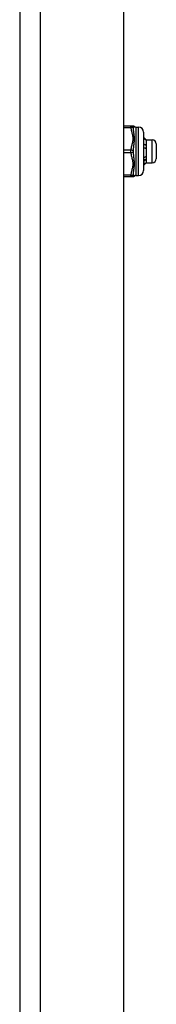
# Model space of a CAD drawing. Header units: inches. Extents: x 10 to 196, y 10 to 109.
# Tile 230 of 239: x 96.24 to 97.3, y 62.04 to 69.64. Entities that reach past the tile are written whole.
import ezdxf

# ---------------------------------------------------------------- set-up
doc = ezdxf.new("R2010")
doc.units = ezdxf.units.IN
doc.header["$MEASUREMENT"] = 0
doc.layers.add('Visible Edges(ANSI)', color=7, linetype='Continuous', lineweight=25)
doc.layers.add('Visible Tangent Edges(ANSI)', color=7, linetype='Continuous', lineweight=25)

msp = doc.modelspace()

# ---------------------------------------------------------------- linework, layer by layer
at = {"layer": 'Visible Edges(ANSI)'}
for p, q in [((96.2431, 77.085), (96.2431, 17.604)), ((97.0431, 77.085), (97.0431, 17.604)), ((97.0999, 68.8203), (97.0431, 68.8203)), ((97.1154, 68.8203), (97.0999, 68.8203)), ((97.139, 68.8124), (97.1587, 68.8124)), ((97.198, 68.773), (97.198, 68.4778)), ((97.2152, 68.7152), (97.2117, 68.7152)), ((97.2166, 68.714), (97.2161, 68.7145)), ((97.2166, 68.714), (97.2166, 68.7135)), ((97.2166, 68.714), (97.2638, 68.714)), ((97.2166, 68.7135), (97.2166, 68.6614)), ((97.2953, 68.6825), (97.2953, 68.5683)), ((97.2166, 68.6614), (97.2166, 68.5733)), ((97.198, 68.5741), (97.1985, 68.5738)), ((97.2016, 68.522), (97.198, 68.5256)), ((97.2166, 68.5368), (97.2161, 68.5363)), ((97.2166, 68.5733), (97.2166, 68.5368)), ((97.2166, 68.5368), (97.2638, 68.5368)), ((97.139, 68.4384), (97.1587, 68.4384)), ((97.0431, 68.4305), (97.0999, 68.4305)), ((97.0999, 68.4305), (97.1154, 68.4305))]:
    msp.add_line(p, q, dxfattribs=at)
at = {"layer": 'Visible Edges(ANSI)', "flags": 128}
for points in [[(97.198, 68.7325), (97.1988, 68.7318), (97.1995, 68.7311), (97.2002, 68.7304), (97.2009, 68.7296), (97.2016, 68.7289), (97.2023, 68.7282), (97.203, 68.7275), (97.2038, 68.7267), (97.2045, 68.726), (97.2052, 68.7253), (97.2059, 68.7246), (97.2066, 68.7239), (97.2073, 68.7231), (97.2081, 68.7224), (97.2088, 68.7217), (97.2095, 68.721), (97.2102, 68.7202), (97.2109, 68.7195), (97.2116, 68.7188), (97.2123, 68.7181), (97.2131, 68.7173), (97.2138, 68.7166), (97.2145, 68.7159), (97.2152, 68.7152)], [(97.2152, 68.7118), (97.2145, 68.7125), (97.2138, 68.7132), (97.2131, 68.7139), (97.2123, 68.7146), (97.2116, 68.7153), (97.2109, 68.716), (97.2102, 68.7167), (97.2095, 68.7174), (97.2088, 68.7181), (97.2081, 68.7188), (97.2073, 68.7195), (97.2066, 68.7202), (97.2059, 68.7208), (97.2052, 68.7215), (97.2045, 68.7222), (97.2038, 68.7229), (97.203, 68.7236), (97.2023, 68.7243), (97.2016, 68.725), (97.2009, 68.7257), (97.2002, 68.7264), (97.1995, 68.7271), (97.1988, 68.7278), (97.198, 68.7284)], [(97.198, 68.6806), (97.1988, 68.6804), (97.1995, 68.6803), (97.2002, 68.6801), (97.2009, 68.6799), (97.2016, 68.6797), (97.2023, 68.6795), (97.203, 68.6793), (97.2038, 68.6791), (97.2045, 68.6789), (97.2052, 68.6787), (97.2059, 68.6785), (97.2066, 68.6783), (97.2073, 68.678), (97.2081, 68.6778), (97.2088, 68.6776), (97.2095, 68.6774), (97.2102, 68.6772), (97.2109, 68.677), (97.2116, 68.6768), (97.2123, 68.6766), (97.2131, 68.6763), (97.2138, 68.6761), (97.2145, 68.6759), (97.2152, 68.6757)], [(97.2152, 68.6757), (97.2145, 68.6756), (97.2138, 68.6755), (97.2131, 68.6755), (97.2123, 68.6754), (97.2116, 68.6753), (97.2109, 68.6752), (97.2102, 68.6752), (97.2095, 68.6751), (97.2088, 68.675), (97.2081, 68.675), (97.2073, 68.6749), (97.2066, 68.6748), (97.2059, 68.6747), (97.2052, 68.6747), (97.2045, 68.6746), (97.2038, 68.6745), (97.203, 68.6745), (97.2023, 68.6744), (97.2016, 68.6743), (97.2009, 68.6742), (97.2002, 68.6742), (97.1995, 68.6741), (97.1988, 68.674), (97.198, 68.674)], [(97.2152, 68.7152), (97.2153, 68.7151), (97.2154, 68.715), (97.2155, 68.7149), (97.2156, 68.7149), (97.2157, 68.7148), (97.2158, 68.7147), (97.2159, 68.7147), (97.216, 68.7146), (97.2161, 68.7145), (97.2161, 68.7145), (97.2162, 68.7144), (97.2162, 68.7143), (97.2163, 68.7142), (97.2164, 68.7142), (97.2164, 68.7141), (97.2164, 68.714), (97.2165, 68.714), (97.2165, 68.7139), (97.2165, 68.7138), (97.2166, 68.7138), (97.2166, 68.7137), (97.2166, 68.7136), (97.2166, 68.7136), (97.2166, 68.7135)], [(97.2166, 68.7135), (97.2166, 68.7134), (97.2166, 68.7134), (97.2166, 68.7133), (97.2166, 68.7132), (97.2165, 68.7131), (97.2165, 68.7131), (97.2165, 68.713), (97.2164, 68.7129), (97.2164, 68.7129), (97.2163, 68.7128), (97.2163, 68.7127), (97.2162, 68.7127), (97.2162, 68.7126), (97.2161, 68.7125), (97.216, 68.7124), (97.216, 68.7124), (97.2159, 68.7123), (97.2158, 68.7122), (97.2157, 68.7122), (97.2156, 68.7121), (97.2155, 68.712), (97.2154, 68.7119), (97.2153, 68.7119), (97.2152, 68.7118)], [(97.2152, 68.6757), (97.2153, 68.6751), (97.2154, 68.6745), (97.2155, 68.6739), (97.2156, 68.6733), (97.2157, 68.6727), (97.2158, 68.6721), (97.2159, 68.6715), (97.216, 68.6709), (97.2161, 68.6704), (97.2161, 68.6698), (97.2162, 68.6692), (97.2162, 68.6686), (97.2163, 68.668), (97.2164, 68.6674), (97.2164, 68.6668), (97.2164, 68.6662), (97.2165, 68.6656), (97.2165, 68.665), (97.2165, 68.6644), (97.2166, 68.6638), (97.2166, 68.6632), (97.2166, 68.6626), (97.2166, 68.662), (97.2166, 68.6614)], [(97.2152, 68.6469), (97.2145, 68.6471), (97.2138, 68.6473), (97.2131, 68.6475), (97.2123, 68.6477), (97.2116, 68.6479), (97.2109, 68.6481), (97.2102, 68.6483), (97.2095, 68.6485), (97.2088, 68.6487), (97.2081, 68.6489), (97.2073, 68.6491), (97.2066, 68.6493), (97.2059, 68.6495), (97.2052, 68.6497), (97.2045, 68.6499), (97.2038, 68.6501), (97.203, 68.6503), (97.2023, 68.6505), (97.2016, 68.6506), (97.2009, 68.6508), (97.2002, 68.651), (97.1995, 68.6512), (97.1988, 68.6514), (97.198, 68.6516)], [(97.2166, 68.6614), (97.2166, 68.6608), (97.2166, 68.6602), (97.2166, 68.6596), (97.2166, 68.659), (97.2165, 68.6584), (97.2165, 68.6578), (97.2165, 68.6572), (97.2164, 68.6566), (97.2164, 68.6559), (97.2163, 68.6553), (97.2163, 68.6547), (97.2162, 68.6541), (97.2162, 68.6535), (97.2161, 68.6529), (97.216, 68.6523), (97.216, 68.6517), (97.2159, 68.6511), (97.2158, 68.6505), (97.2157, 68.6499), (97.2156, 68.6493), (97.2155, 68.6487), (97.2154, 68.6481), (97.2153, 68.6475), (97.2152, 68.6469)], [(97.198, 68.5874), (97.1981, 68.5868), (97.1981, 68.5862), (97.1981, 68.5857), (97.1981, 68.5851), (97.1981, 68.5845), (97.1982, 68.5839), (97.1982, 68.5833), (97.1982, 68.5828), (97.1982, 68.5822), (97.1982, 68.5816), (97.1982, 68.5811), (97.1983, 68.5805), (97.1983, 68.5799), (97.1983, 68.5794), (97.1983, 68.5788), (97.1983, 68.5783), (97.1984, 68.5777), (97.1984, 68.5771), (97.1984, 68.5766), (97.1984, 68.576), (97.1984, 68.5755), (97.1984, 68.5749), (97.1985, 68.5744), (97.1985, 68.5738)], [(97.2152, 68.5605), (97.2145, 68.5604), (97.2138, 68.5604), (97.2131, 68.5603), (97.2123, 68.5602), (97.2116, 68.5602), (97.2109, 68.5601), (97.2102, 68.5601), (97.2095, 68.56), (97.2088, 68.5599), (97.2081, 68.5599), (97.2073, 68.5598), (97.2066, 68.5598), (97.2059, 68.5597), (97.2052, 68.5596), (97.2045, 68.5596), (97.2038, 68.5595), (97.203, 68.5595), (97.2023, 68.5594), (97.2016, 68.5594), (97.2009, 68.5593), (97.2002, 68.5592), (97.1995, 68.5592), (97.1988, 68.5591), (97.198, 68.5591)], [(97.1994, 68.5495), (97.1994, 68.5495), (97.1993, 68.5495), (97.1992, 68.5496), (97.1992, 68.5496), (97.1991, 68.5496), (97.1991, 68.5497), (97.199, 68.5497), (97.199, 68.5497), (97.1989, 68.5498), (97.1988, 68.5498), (97.1988, 68.5498), (97.1987, 68.5498), (97.1987, 68.5499), (97.1986, 68.5499), (97.1986, 68.5499), (97.1985, 68.55), (97.1984, 68.55), (97.1984, 68.55), (97.1983, 68.5501), (97.1983, 68.5501), (97.1982, 68.5501), (97.1982, 68.5501), (97.1981, 68.5502), (97.198, 68.5502)], [(97.1985, 68.5738), (97.1992, 68.5744), (97.1999, 68.5749), (97.2006, 68.5754), (97.2013, 68.5759), (97.202, 68.5764), (97.2027, 68.5769), (97.2034, 68.5774), (97.2041, 68.5779), (97.2048, 68.5784), (97.2055, 68.5789), (97.2062, 68.5794), (97.2068, 68.58), (97.2075, 68.5805), (97.2082, 68.581), (97.2089, 68.5815), (97.2096, 68.582), (97.2103, 68.5825), (97.211, 68.583), (97.2117, 68.5834), (97.2124, 68.5839), (97.2131, 68.5844), (97.2138, 68.5849), (97.2145, 68.5854), (97.2152, 68.5859)], [(97.2152, 68.5605), (97.2145, 68.56), (97.2139, 68.5596), (97.2132, 68.5591), (97.2126, 68.5587), (97.2119, 68.5582), (97.2113, 68.5578), (97.2106, 68.5573), (97.2099, 68.5569), (97.2093, 68.5564), (97.2086, 68.556), (97.208, 68.5555), (97.2073, 68.555), (97.2067, 68.5546), (97.206, 68.5541), (97.2053, 68.5537), (97.2047, 68.5532), (97.204, 68.5527), (97.2034, 68.5523), (97.2027, 68.5518), (97.202, 68.5513), (97.2014, 68.5509), (97.2007, 68.5504), (97.2001, 68.5499), (97.1994, 68.5495)], [(97.1994, 68.5495), (97.1995, 68.5473), (97.1996, 68.5453), (97.1997, 68.5433), (97.1998, 68.5414), (97.1999, 68.5395), (97.2, 68.5378), (97.2001, 68.5361), (97.2002, 68.5345), (97.2003, 68.533), (97.2004, 68.5316), (97.2005, 68.5303), (97.2006, 68.5291), (97.2007, 68.528), (97.2008, 68.5269), (97.2009, 68.526), (97.201, 68.5252), (97.2011, 68.5244), (97.2012, 68.5238), (97.2013, 68.5232), (97.2013, 68.5228), (97.2014, 68.5224), (97.2015, 68.5222), (97.2016, 68.522), (97.2017, 68.522)], [(97.2017, 68.522), (97.2023, 68.5226), (97.2029, 68.5231), (97.2034, 68.5237), (97.204, 68.5243), (97.2045, 68.5248), (97.2051, 68.5254), (97.2057, 68.526), (97.2062, 68.5265), (97.2068, 68.5271), (97.2074, 68.5277), (97.2079, 68.5282), (97.2085, 68.5288), (97.209, 68.5294), (97.2096, 68.5299), (97.2102, 68.5305), (97.2107, 68.5311), (97.2113, 68.5316), (97.2118, 68.5322), (97.2124, 68.5328), (97.213, 68.5334), (97.2135, 68.5339), (97.2141, 68.5345), (97.2146, 68.5351), (97.2152, 68.5356)], [(97.2152, 68.5859), (97.2153, 68.5854), (97.2154, 68.5849), (97.2155, 68.5844), (97.2156, 68.5838), (97.2157, 68.5833), (97.2158, 68.5828), (97.2159, 68.5823), (97.216, 68.5817), (97.2161, 68.5812), (97.2161, 68.5807), (97.2162, 68.5802), (97.2162, 68.5797), (97.2163, 68.5791), (97.2164, 68.5786), (97.2164, 68.5781), (97.2164, 68.5776), (97.2165, 68.577), (97.2165, 68.5765), (97.2165, 68.576), (97.2166, 68.5754), (97.2166, 68.5749), (97.2166, 68.5744), (97.2166, 68.5739), (97.2166, 68.5733)], [(97.2166, 68.5733), (97.2166, 68.5728), (97.2166, 68.5722), (97.2166, 68.5717), (97.2166, 68.5712), (97.2165, 68.5706), (97.2165, 68.5701), (97.2165, 68.5696), (97.2164, 68.569), (97.2164, 68.5685), (97.2163, 68.5679), (97.2163, 68.5674), (97.2162, 68.5669), (97.2162, 68.5663), (97.2161, 68.5658), (97.216, 68.5653), (97.216, 68.5647), (97.2159, 68.5642), (97.2158, 68.5637), (97.2157, 68.5631), (97.2156, 68.5626), (97.2155, 68.5621), (97.2154, 68.5615), (97.2153, 68.561), (97.2152, 68.5605)], [(97.2152, 68.5356), (97.2153, 68.5357), (97.2153, 68.5357), (97.2153, 68.5357), (97.2154, 68.5358), (97.2154, 68.5358), (97.2155, 68.5358), (97.2155, 68.5358), (97.2156, 68.5359), (97.2156, 68.5359), (97.2156, 68.5359), (97.2157, 68.536), (97.2157, 68.536), (97.2157, 68.536), (97.2158, 68.536), (97.2158, 68.5361), (97.2159, 68.5361), (97.2159, 68.5361), (97.2159, 68.5362), (97.216, 68.5362), (97.216, 68.5362), (97.216, 68.5362), (97.216, 68.5363), (97.2161, 68.5363), (97.2161, 68.5363)]]:
    msp.add_lwpolyline(points, dxfattribs=at)
at = {"layer": 'Visible Edges(ANSI)'}
for centre, radius, start, end in [((97.1154, 68.8006), 0.0197, 53.1301, 90), ((97.139, 68.8321), 0.0197, 233.1301, 270), ((97.1587, 68.773), 0.0394, 0, 90), ((97.2638, 68.6825), 0.0315, 0, 90), ((97.2638, 68.5683), 0.0315, 270, 0), ((97.139, 68.4187), 0.0197, 90, 126.8699), ((97.1587, 68.4778), 0.0394, 270, 0), ((97.1154, 68.4502), 0.0197, 270, 306.8699)]:
    msp.add_arc(centre, radius, start, end, dxfattribs=at)
at = {"layer": 'Visible Tangent Edges(ANSI)'}
for p, q in [((96.4041, 17.604), (96.4041, 77.085)), ((97.0999, 68.8104), (97.0999, 68.8203)), ((97.0431, 68.8104), (97.0999, 68.8104)), ((97.139, 68.8124), (97.139, 68.4384)), ((97.1587, 68.4384), (97.1587, 68.8124)), ((97.2638, 68.5368), (97.2638, 68.714)), ((97.0999, 68.6352), (97.0431, 68.6352)), ((97.0431, 68.6156), (97.0999, 68.6156)), ((97.0999, 68.6156), (97.0999, 68.6352)), ((97.0999, 68.4404), (97.0431, 68.4404)), ((97.0999, 68.4305), (97.0999, 68.4404))]:
    msp.add_line(p, q, dxfattribs=at)
at = {"layer": 'Visible Tangent Edges(ANSI)', "flags": 128}
for points in [[(97.0999, 68.8104), (97.1005, 68.8031), (97.1016, 68.7957), (97.1029, 68.7884), (97.1045, 68.7811), (97.1062, 68.7739), (97.108, 68.7667), (97.1099, 68.7594), (97.1116, 68.7522), (97.1131, 68.7449), (97.1143, 68.7376), (97.1151, 68.7303), (97.1154, 68.7229), (97.1151, 68.7155), (97.1143, 68.7081), (97.1131, 68.7008), (97.1116, 68.6935), (97.1099, 68.6863), (97.1081, 68.679), (97.1063, 68.6718), (97.1045, 68.6646), (97.1029, 68.6573), (97.1016, 68.6499), (97.1005, 68.6426), (97.0999, 68.6352)], [(97.1194, 68.8025), (97.1196, 68.8034), (97.1198, 68.8044), (97.12, 68.8053), (97.1203, 68.8061), (97.1206, 68.807), (97.121, 68.8079), (97.1213, 68.8087), (97.1217, 68.8095), (97.1222, 68.8102), (97.1226, 68.8109), (97.1231, 68.8116), (97.1235, 68.8123), (97.124, 68.8129), (97.1244, 68.8135), (97.1249, 68.814), (97.1253, 68.8145), (97.1257, 68.8149), (97.126, 68.8153), (97.1264, 68.8156), (97.1266, 68.8159), (97.1269, 68.8161), (97.127, 68.8162), (97.1271, 68.8163), (97.1272, 68.8163)], [(97.1194, 68.6254), (97.1198, 68.6329), (97.1203, 68.6406), (97.121, 68.6483), (97.1217, 68.6562), (97.1226, 68.6641), (97.1235, 68.6721), (97.1244, 68.6802), (97.1253, 68.6883), (97.126, 68.6964), (97.1266, 68.7046), (97.127, 68.7128), (97.1272, 68.7209), (97.127, 68.7289), (97.1266, 68.7367), (97.126, 68.7443), (97.1253, 68.7516), (97.1244, 68.7587), (97.1235, 68.7656), (97.1226, 68.7722), (97.1217, 68.7787), (97.121, 68.7849), (97.1203, 68.791), (97.1198, 68.7968), (97.1194, 68.8025)], [(97.0999, 68.6156), (97.1005, 68.6082), (97.1016, 68.6008), (97.1029, 68.5935), (97.1045, 68.5862), (97.1062, 68.579), (97.108, 68.5718), (97.1098, 68.5646), (97.1116, 68.5573), (97.1131, 68.5501), (97.1143, 68.5427), (97.1151, 68.5354), (97.1154, 68.528), (97.1151, 68.5206), (97.1143, 68.5132), (97.1131, 68.5059), (97.1116, 68.4986), (97.1099, 68.4914), (97.1081, 68.4842), (97.1063, 68.4769), (97.1045, 68.4697), (97.1029, 68.4624), (97.1016, 68.4551), (97.1005, 68.4477), (97.0999, 68.4404)], [(97.1194, 68.4483), (97.1198, 68.454), (97.1203, 68.4598), (97.121, 68.4659), (97.1217, 68.4721), (97.1226, 68.4786), (97.1235, 68.4852), (97.1244, 68.4921), (97.1253, 68.4992), (97.126, 68.5066), (97.1266, 68.5142), (97.127, 68.522), (97.1272, 68.53), (97.127, 68.5381), (97.1266, 68.5462), (97.126, 68.5544), (97.1253, 68.5626), (97.1244, 68.5707), (97.1235, 68.5787), (97.1226, 68.5867), (97.1217, 68.5946), (97.121, 68.6024), (97.1203, 68.6102), (97.1198, 68.6179), (97.1194, 68.6254)], [(97.1272, 68.4345), (97.1271, 68.4345), (97.127, 68.4346), (97.1269, 68.4347), (97.1266, 68.4349), (97.1264, 68.4352), (97.126, 68.4355), (97.1257, 68.4359), (97.1253, 68.4363), (97.1249, 68.4368), (97.1244, 68.4373), (97.124, 68.4379), (97.1235, 68.4385), (97.1231, 68.4392), (97.1226, 68.4398), (97.1222, 68.4406), (97.1217, 68.4413), (97.1213, 68.4421), (97.121, 68.4429), (97.1206, 68.4438), (97.1203, 68.4446), (97.12, 68.4455), (97.1198, 68.4464), (97.1196, 68.4474), (97.1194, 68.4483)]]:
    msp.add_lwpolyline(points, dxfattribs=at)
at = {"layer": 'Visible Tangent Edges(ANSI)'}
for centre, major_axis, ratio, start_param, end_param in [((97.0999, 68.8006), (0, 0.0197), 0.998428, 4.809173, 6.283185), ((97.0999, 68.8006), (0.0196, 0.0013), 0.499214, 0.064433, 1.538445), ((97.0999, 68.6254), (0.0196, -0.0013), 0.499214, 0.129136, 1.603148), ((97.0999, 68.6254), (0.0196, 0.0013), 0.499214, 4.680038, 6.15405), ((97.0999, 68.4502), (0, -0.0197), 0.998428, 0, 1.474012), ((97.0999, 68.4502), (0.0196, -0.0013), 0.499214, 4.74474, 6.218752)]:
    msp.add_ellipse(centre, major_axis=major_axis, ratio=ratio, start_param=start_param, end_param=end_param, dxfattribs=at)

doc.saveas('drawing.dxf')
